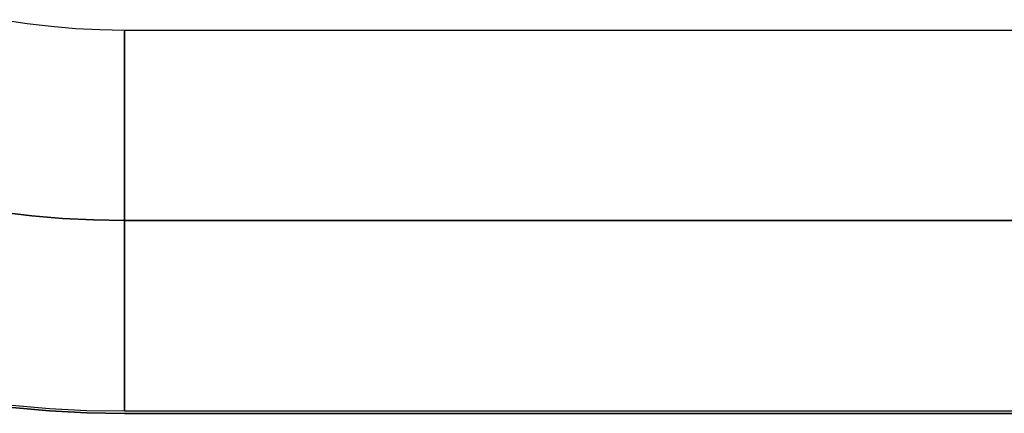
# Model space of a CAD drawing. Header units: millimetres. Extents: x 492 to 1282, y -834 to -234.
# Tile 3 of 93: x 534 to 575, y -818 to -802. Entities that reach past the tile are written whole.
import ezdxf

# ---------------------------------------------------------------- set-up
doc = ezdxf.new("R2010")
doc.units = ezdxf.units.MM
doc.layers.add('Volume$Layer 03', color=7, linetype='Continuous', true_color=0x000000)

msp = doc.modelspace()

# ---------------------------------------------------------------- linework, layer by layer
at = {"layer": 'Volume$Layer 03'}
for p, q in [((533.077, -801.836, 191), (534.089, -801.993, 191)), ((534.089, -801.993, 191), (535.107, -802.115, 191)), ((535.107, -802.115, 191), (536.127, -802.203, 191)), ((536.127, -802.203, 191), (537.15, -802.255, 191)), ((537.15, -802.255, 191), (538.174, -802.272, 191)), ((538.174, -802.272, 191), (538.174, -802.277, 191.278)), ((538.174, -802.277, 190.722), (538.174, -802.272, 191)), ((538.174, -802.272, 191), (856.174, -802.272, 191)), ((538.174, -802.277, 191.278), (538.174, -802.292, 191.555)), ((538.174, -802.292, 190.445), (538.174, -802.277, 190.722)), ((538.174, -802.292, 191.555), (538.174, -802.316, 191.832)), ((538.174, -802.316, 190.168), (538.174, -802.292, 190.445)), ((538.174, -802.316, 191.832), (538.174, -802.349, 192.107)), ((538.174, -802.349, 189.893), (538.174, -802.316, 190.168)), ((538.174, -802.349, 192.107), (538.174, -802.393, 192.382)), ((538.174, -802.393, 189.618), (538.174, -802.349, 189.893)), ((538.174, -802.393, 192.382), (538.174, -802.445, 192.654)), ((538.174, -802.445, 189.346), (538.174, -802.393, 189.618)), ((538.174, -802.445, 192.654), (538.174, -802.508, 192.925)), ((538.174, -802.508, 189.075), (538.174, -802.445, 189.346)), ((538.174, -802.508, 192.925), (538.174, -802.579, 193.193)), ((538.174, -802.579, 188.807), (538.174, -802.508, 189.075)), ((538.174, -802.579, 193.193), (538.174, -802.66, 193.459)), ((538.174, -802.66, 188.541), (538.174, -802.579, 188.807)), ((538.174, -802.66, 193.459), (538.174, -802.75, 193.722)), ((538.174, -802.75, 188.278), (538.174, -802.66, 188.541)), ((538.174, -802.75, 193.722), (538.174, -802.849, 193.981)), ((538.174, -802.849, 188.019), (538.174, -802.75, 188.278)), ((538.174, -802.849, 193.981), (538.174, -802.957, 194.237)), ((538.174, -802.957, 187.763), (538.174, -802.849, 188.019)), ((538.174, -802.957, 194.237), (538.174, -803.073, 194.489)), ((538.174, -803.073, 187.511), (538.174, -802.957, 187.763)), ((538.174, -803.073, 194.489), (538.174, -803.199, 194.737)), ((538.174, -803.199, 187.263), (538.174, -803.073, 187.511)), ((538.174, -803.199, 194.737), (538.174, -803.333, 194.98)), ((538.174, -803.333, 187.02), (538.174, -803.199, 187.263)), ((538.174, -803.333, 194.98), (538.174, -803.475, 195.218)), ((538.174, -803.475, 186.782), (538.174, -803.333, 187.02)), ((538.174, -803.475, 195.218), (538.174, -803.626, 195.452)), ((538.174, -803.626, 186.548), (538.174, -803.475, 186.782)), ((538.174, -803.626, 195.452), (538.174, -803.784, 195.68)), ((538.174, -803.784, 186.32), (538.174, -803.626, 186.548)), ((538.174, -803.784, 195.68), (538.174, -803.95, 195.902)), ((538.174, -803.95, 186.098), (538.174, -803.784, 186.32)), ((538.174, -803.95, 195.902), (538.174, -804.124, 196.119)), ((538.174, -804.124, 185.881), (538.174, -803.95, 186.098)), ((538.174, -804.124, 196.119), (538.174, -804.306, 196.329)), ((538.174, -804.306, 185.671), (538.174, -804.124, 185.881)), ((538.174, -804.306, 196.329), (538.174, -804.494, 196.533)), ((538.174, -804.494, 185.467), (538.174, -804.306, 185.671)), ((538.174, -804.494, 196.533), (538.174, -804.69, 196.73)), ((538.174, -804.69, 185.27), (538.174, -804.494, 185.467)), ((538.174, -804.69, 196.73), (538.174, -804.892, 196.92)), ((538.174, -804.892, 185.08), (538.174, -804.69, 185.27)), ((538.174, -804.892, 196.92), (538.174, -805.101, 197.103)), ((538.174, -805.101, 184.897), (538.174, -804.892, 185.08)), ((538.174, -805.101, 197.103), (538.174, -805.316, 197.279)), ((538.174, -805.316, 184.721), (538.174, -805.101, 184.897)), ((538.174, -805.316, 197.279), (538.174, -805.537, 197.448)), ((538.174, -805.537, 184.552), (538.174, -805.316, 184.721)), ((538.174, -805.537, 197.448), (538.174, -805.763, 197.608)), ((538.174, -805.763, 184.392), (538.174, -805.537, 184.552)), ((538.174, -805.763, 197.608), (538.174, -805.995, 197.761)), ((538.174, -805.995, 184.239), (538.174, -805.763, 184.392)), ((538.174, -805.995, 197.761), (538.174, -806.232, 197.905)), ((538.174, -806.232, 184.095), (538.174, -805.995, 184.239)), ((538.174, -806.232, 197.905), (538.174, -806.475, 198.041)), ((538.174, -806.475, 183.959), (538.174, -806.232, 184.095)), ((538.174, -806.475, 198.041), (538.174, -806.721, 198.169)), ((538.174, -806.721, 183.831), (538.174, -806.475, 183.959)), ((538.174, -806.721, 198.169), (538.174, -806.972, 198.288)), ((538.174, -806.972, 183.712), (538.174, -806.721, 183.831)), ((538.174, -806.972, 198.288), (538.174, -807.227, 198.398)), ((538.174, -807.227, 183.602), (538.174, -806.972, 183.712)), ((538.174, -807.227, 198.398), (538.174, -807.486, 198.499)), ((538.174, -807.486, 183.501), (538.174, -807.227, 183.602)), ((538.174, -807.486, 198.499), (538.174, -807.748, 198.591)), ((538.174, -807.748, 183.409), (538.174, -807.486, 183.501)), ((538.174, -807.748, 198.591), (538.174, -808.013, 198.674)), ((538.174, -808.013, 183.326), (538.174, -807.748, 183.409)), ((538.174, -808.013, 198.674), (538.174, -808.28, 198.748)), ((538.174, -808.28, 183.252), (538.174, -808.013, 183.326)), ((538.174, -808.28, 198.748), (538.174, -808.55, 198.812)), ((538.174, -808.55, 183.188), (538.174, -808.28, 183.252)), ((538.174, -808.55, 198.812), (538.174, -808.823, 198.868)), ((538.174, -808.823, 183.132), (538.174, -808.55, 183.188)), ((538.174, -808.823, 198.868), (538.174, -809.096, 198.913)), ((538.174, -809.096, 183.087), (538.174, -808.823, 183.132)), ((538.174, -809.096, 198.913), (538.174, -809.372, 198.949)), ((538.174, -809.372, 183.051), (538.174, -809.096, 183.087)), ((538.174, -809.372, 198.949), (538.174, -809.648, 198.976)), ((538.174, -809.648, 183.024), (538.174, -809.372, 183.051)), ((538.174, -809.648, 198.976), (538.174, -809.925, 198.992)), ((538.174, -809.925, 183.008), (538.174, -809.648, 183.024)), ((533, -809.919, 199), (534.288, -810.073, 199)), ((533, -809.919, 183), (534.288, -810.073, 183)), ((534.288, -810.073, 191), (533, -809.919, 191)), ((534.288, -810.073, 199), (535.581, -810.184, 199)), ((534.288, -810.073, 183), (535.581, -810.184, 183)), ((535.581, -810.184, 191), (534.288, -810.073, 191)), ((535.581, -810.184, 199), (536.877, -810.25, 199)), ((535.581, -810.184, 183), (536.877, -810.25, 183)), ((536.877, -810.25, 191), (535.581, -810.184, 191)), ((536.877, -810.25, 199), (538.174, -810.272, 199)), ((536.877, -810.25, 183), (538.174, -810.272, 183)), ((538.174, -810.272, 191), (536.877, -810.25, 191)), ((538.174, -809.925, 198.992), (538.174, -810.203, 199)), ((538.174, -810.203, 183), (538.174, -809.925, 183.008)), ((538.174, -810.203, 199), (538.174, -810.481, 198.997)), ((538.174, -810.481, 183.003), (538.174, -810.203, 183)), ((538.174, -810.272, 199), (856.174, -810.272, 199)), ((538.174, -810.272, 183), (856.174, -810.272, 183)), ((856.174, -810.272, 191), (538.174, -810.272, 191)), ((538.174, -810.481, 198.997), (538.174, -810.758, 198.985)), ((538.174, -810.758, 183.015), (538.174, -810.481, 183.003)), ((538.174, -810.758, 198.985), (538.174, -811.035, 198.964)), ((538.174, -811.035, 183.036), (538.174, -810.758, 183.015)), ((538.174, -811.035, 198.964), (538.174, -811.311, 198.932)), ((538.174, -811.311, 183.068), (538.174, -811.035, 183.036)), ((538.174, -811.311, 198.932), (538.174, -811.586, 198.891)), ((538.174, -811.586, 183.109), (538.174, -811.311, 183.068)), ((538.174, -811.586, 198.891), (538.174, -811.859, 198.841)), ((538.174, -811.859, 183.159), (538.174, -811.586, 183.109)), ((538.174, -811.859, 198.841), (538.174, -812.13, 198.781)), ((538.174, -812.13, 183.219), (538.174, -811.859, 183.159)), ((538.174, -812.13, 198.781), (538.174, -812.399, 198.712)), ((538.174, -812.399, 183.288), (538.174, -812.13, 183.219)), ((538.174, -812.399, 198.712), (538.174, -812.665, 198.634)), ((538.174, -812.665, 183.366), (538.174, -812.399, 183.288)), ((538.174, -812.665, 198.634), (538.174, -812.929, 198.546)), ((538.174, -812.929, 183.454), (538.174, -812.665, 183.366)), ((538.174, -812.929, 198.546), (538.174, -813.189, 198.449)), ((538.174, -813.189, 183.551), (538.174, -812.929, 183.454)), ((538.174, -813.189, 198.449), (538.174, -813.446, 198.344)), ((538.174, -813.446, 183.656), (538.174, -813.189, 183.551)), ((538.174, -813.446, 198.344), (538.174, -813.699, 198.229)), ((538.174, -813.699, 183.771), (538.174, -813.446, 183.656)), ((538.174, -813.699, 198.229), (538.174, -813.948, 198.106)), ((538.174, -813.948, 183.894), (538.174, -813.699, 183.771)), ((538.174, -813.948, 198.106), (538.174, -814.192, 197.974)), ((538.174, -814.192, 184.026), (538.174, -813.948, 183.894)), ((538.174, -814.192, 197.974), (538.174, -814.432, 197.834)), ((538.174, -814.432, 184.166), (538.174, -814.192, 184.026)), ((538.174, -814.432, 197.834), (538.174, -814.666, 197.685)), ((538.174, -814.666, 184.315), (538.174, -814.432, 184.166)), ((538.174, -814.666, 197.685), (538.174, -814.896, 197.529)), ((538.174, -814.896, 184.471), (538.174, -814.666, 184.315)), ((538.174, -814.896, 197.529), (538.174, -815.12, 197.364)), ((538.174, -815.12, 184.636), (538.174, -814.896, 184.471)), ((538.174, -815.12, 197.364), (538.174, -815.338, 197.192)), ((538.174, -815.338, 184.808), (538.174, -815.12, 184.636)), ((538.174, -815.338, 197.192), (538.174, -815.549, 197.013)), ((538.174, -815.549, 184.987), (538.174, -815.338, 184.808)), ((538.174, -815.549, 197.013), (538.174, -815.755, 196.826)), ((538.174, -815.755, 185.174), (538.174, -815.549, 184.987)), ((538.174, -815.755, 196.826), (538.174, -815.954, 196.632)), ((538.174, -815.954, 185.368), (538.174, -815.755, 185.174)), ((538.174, -815.954, 196.632), (538.174, -816.146, 196.432)), ((538.174, -816.146, 185.568), (538.174, -815.954, 185.368)), ((538.174, -816.146, 196.432), (538.174, -816.331, 196.225)), ((538.174, -816.331, 185.775), (538.174, -816.146, 185.568)), ((538.174, -816.331, 196.225), (538.174, -816.509, 196.011)), ((538.174, -816.509, 185.989), (538.174, -816.331, 185.775)), ((538.174, -816.509, 196.011), (538.174, -816.679, 195.792)), ((538.174, -816.679, 186.208), (538.174, -816.509, 185.989)), ((538.174, -816.679, 195.792), (538.174, -816.841, 195.566)), ((538.174, -816.841, 186.434), (538.174, -816.679, 186.208)), ((538.174, -816.841, 195.566), (538.174, -816.996, 195.336)), ((538.174, -816.996, 186.664), (538.174, -816.841, 186.434)), ((538.174, -816.996, 195.336), (538.174, -817.142, 195.1)), ((538.174, -817.142, 186.9), (538.174, -816.996, 186.664)), ((538.174, -817.142, 195.1), (538.174, -817.28, 194.859)), ((538.174, -817.28, 187.141), (538.174, -817.142, 186.9)), ((538.174, -817.28, 194.859), (538.174, -817.41, 194.613)), ((538.174, -817.41, 187.387), (538.174, -817.28, 187.141)), ((538.174, -817.41, 194.613), (538.174, -817.531, 194.363)), ((538.174, -817.531, 187.637), (538.174, -817.41, 187.387)), ((538.174, -817.531, 194.363), (538.174, -817.643, 194.11)), ((538.174, -817.643, 187.89), (538.174, -817.531, 187.637)), ((538.174, -817.643, 194.11), (538.174, -817.747, 193.852)), ((538.174, -817.747, 188.148), (538.174, -817.643, 187.89)), ((533.47, -818.031, 191), (535.035, -818.165, 191)), ((535.035, -818.263, 199), (533.47, -818.129, 199)), ((533.47, -818.129, 201), (535.035, -818.263, 201)), ((533.47, -818.129, 200), (535.035, -818.263, 200)), ((538.174, -817.747, 193.852), (538.174, -817.841, 193.591)), ((538.174, -817.841, 188.409), (538.174, -817.747, 188.148)), ((538.174, -817.841, 193.591), (538.174, -817.927, 193.326)), ((538.174, -817.927, 188.674), (538.174, -817.841, 188.409)), ((538.174, -817.927, 193.326), (538.174, -818.003, 193.059)), ((538.174, -818.003, 188.941), (538.174, -817.927, 188.674)), ((538.174, -818.003, 193.059), (538.174, -818.07, 192.79)), ((538.174, -818.07, 189.21), (538.174, -818.003, 188.941)), ((538.174, -818.07, 192.79), (538.174, -818.127, 192.518)), ((538.174, -818.127, 189.482), (538.174, -818.07, 189.21)), ((538.174, -818.127, 192.518), (538.174, -818.175, 192.245)), ((538.174, -818.175, 189.755), (538.174, -818.127, 189.482)), ((535.035, -818.165, 191), (536.604, -818.246, 191)), ((536.604, -818.344, 199), (535.035, -818.263, 199)), ((535.035, -818.263, 201), (536.604, -818.344, 201)), ((535.035, -818.263, 200), (536.604, -818.344, 200)), ((536.604, -818.246, 191), (538.174, -818.272, 191)), ((538.174, -818.371, 199), (536.604, -818.344, 199)), ((536.604, -818.344, 201), (538.174, -818.371, 201)), ((536.604, -818.344, 200), (538.174, -818.371, 200)), ((538.174, -818.175, 192.245), (538.174, -818.214, 191.97)), ((538.174, -818.214, 190.03), (538.174, -818.175, 189.755)), ((538.174, -818.214, 191.97), (538.174, -818.242, 191.693)), ((538.174, -818.242, 190.307), (538.174, -818.214, 190.03)), ((538.174, -818.242, 191.693), (538.174, -818.262, 191.416)), ((538.174, -818.262, 190.584), (538.174, -818.242, 190.307)), ((538.174, -818.262, 191.416), (538.174, -818.271, 191.139)), ((538.174, -818.271, 190.861), (538.174, -818.262, 190.584)), ((538.174, -818.271, 191.139), (538.174, -818.271, 190.861)), ((538.174, -818.272, 191), (856.174, -818.272, 191)), ((538.174, -818.371, 201), (856.174, -818.371, 201)), ((856.174, -818.371, 199), (538.174, -818.371, 199)), ((538.174, -818.371, 199), (538.174, -818.371, 201)), ((856.174, -818.371, 200), (538.174, -818.371, 200))]:
    msp.add_line(p, q, dxfattribs=at)

doc.saveas('drawing.dxf')
